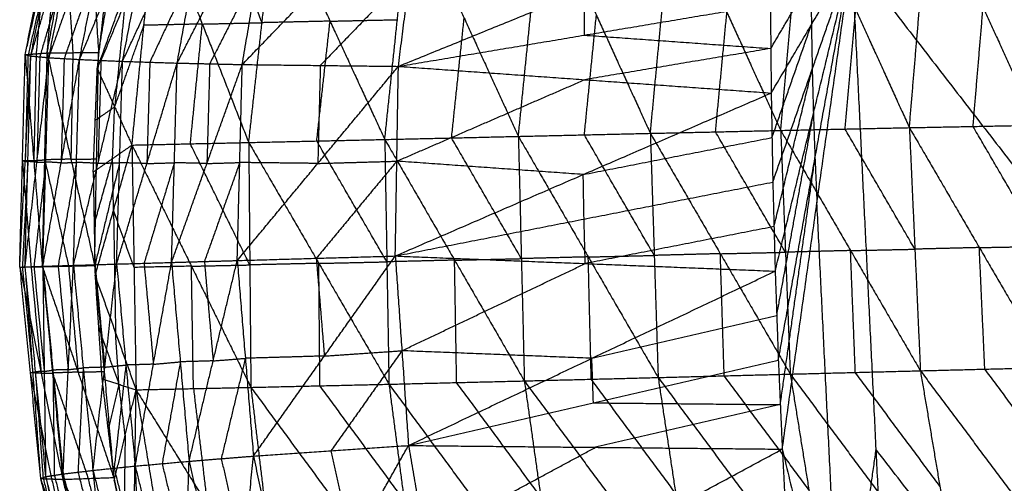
# Model space of a CAD drawing. Header units: millimetres. Extents: x -106 to 110, y -96 to 120.
# Tile 157 of 256: x -106.39 to -96.61, y 6.72 to 11.33. Entities that reach past the tile are written whole.
import ezdxf

# ---------------------------------------------------------------- set-up
doc = ezdxf.new("R2010")
doc.units = ezdxf.units.MM
doc.header["$MEASUREMENT"] = 0
doc.layers.add('Default', color=7, linetype='Continuous', true_color=0x000000)

msp = doc.modelspace()

# ---------------------------------------------------------------- linework, layer by layer
at = {"layer": 'Default'}
for points in [[(-106.3347, 10.9795, 11.2205), (-106.1353, 11.9969, 11.401), (-105.9358, 13.0144, 11.5816)], [(-106.1165, 10.9965, 10.5674), (-105.9287, 12.0183, 10.7845), (-105.7409, 13.0401, 11.0016)], [(-106.1165, 10.9965, 10.5674), (-106.0262, 12.0055, 11.0745), (-105.9358, 13.0144, 11.5816)], [(-105.7409, 13.0401, 11.0016), (-105.6732, 12.0208, 10.5847), (-105.6056, 11.0014, 10.1678)], [(-105.6056, 11.0014, 10.1678), (-105.4351, 12.0206, 10.4009), (-105.2646, 13.0398, 10.6341)], [(-106.3347, 10.9795, 11.2205), (-106.1053, 11.9845, 11.5862), (-105.8759, 12.9896, 11.9519)], [(-106.2792, 10.9657, 11.6446), (-106.0775, 11.9776, 11.7983), (-105.8759, 12.9896, 11.9519)], [(-106.2792, 10.9657, 11.6446), (-105.9889, 11.9617, 11.9984), (-105.6986, 12.9577, 12.3523)], [(-106.1001, 10.9493, 12.1072), (-105.8994, 11.9535, 12.2297), (-105.6986, 12.9577, 12.3523)], [(-106.1001, 10.9493, 12.1072), (-105.7512, 11.9349, 12.4312), (-105.4022, 12.9205, 12.7552)], [(-105.7954, 10.9313, 12.5772), (-105.5988, 11.9259, 12.6662), (-105.4022, 12.9205, 12.7552)], [(-105.7954, 10.9313, 12.5772), (-105.393, 11.9057, 12.8532), (-104.9906, 12.8802, 13.1292)], [(-105.3679, 10.913, 13.0184), (-105.1793, 11.8966, 13.0738), (-104.9906, 12.8802, 13.1292)], [(-105.3679, 10.913, 13.0184), (-104.9197, 11.876, 13.2303), (-104.4714, 12.839, 13.4421)], [(-104.8253, 10.8957, 13.3936), (-104.6484, 11.8674, 13.4179), (-104.4714, 12.839, 13.4421)], [(-104.8253, 10.8957, 13.3936), (-104.3406, 11.8476, 13.5286), (-103.8558, 12.7994, 13.6637)], [(-104.1785, 10.8809, 13.668), (-104.0172, 11.8402, 13.6658), (-103.8558, 12.7994, 13.6637)], [(-104.1785, 10.8809, 13.668), (-103.2845, 11.8072, 13.7044), (-102.3904, 12.7334, 13.7408)], [(-102.6279, 10.8631, 13.8072), (-102.5092, 11.7982, 13.774), (-102.3904, 12.7334, 13.7408)], [(-102.6279, 10.8631, 13.8072), (-102.5092, 11.7982, 13.774), (-102.3904, 12.7334, 13.7408)], [(-97.5525, 10.2537, 5.5736), (-97.4527, 11.4375, 5.7778), (-97.3528, 12.6213, 5.9821)], [(-97.3528, 12.6213, 5.9821), (-96.8203, 11.4497, 5.4818), (-96.2879, 10.2782, 4.9816)], [(-101.4361, 10.1669, 7.6114), (-101.3168, 11.3567, 7.8007), (-101.1974, 12.5465, 7.99)], [(-101.1974, 12.5465, 7.99), (-100.6613, 11.3718, 7.4403), (-100.1252, 10.1972, 6.8905)], [(-100.1252, 10.1972, 6.8905), (-100.0123, 11.3855, 7.0847), (-99.8994, 12.5738, 7.2789)], [(-99.8994, 12.5738, 7.2789), (-99.365, 11.4001, 6.7445), (-98.8307, 10.2263, 6.21)], [(-98.8307, 10.2263, 6.21), (-98.7248, 11.4126, 6.4095), (-98.6189, 12.599, 6.6091)], [(-98.6189, 12.599, 6.6091), (-98.0857, 11.4263, 6.0913), (-97.5525, 10.2537, 5.5736)], [(-105.6182, 10.8385, 10.1482), (-105.3274, 11.6499, 10.1916), (-105.0366, 12.4613, 10.2349)], [(-105.274, 10.0805, 9.8539), (-105.1553, 11.2709, 10.0444), (-105.0366, 12.4613, 10.2349)], [(-105.0366, 12.4613, 10.2349), (-104.5755, 11.2836, 9.6982), (-104.1144, 10.106, 9.1614)], [(-103.9822, 11.2969, 9.3427), (-104.2128, 11.8857, 9.6111), (-104.4433, 12.4746, 9.8794)], [(-104.1144, 10.106, 9.1614), (-103.9822, 11.2969, 9.3427), (-103.8501, 12.4878, 9.524)], [(-103.8501, 12.4878, 9.524), (-103.3066, 11.3121, 8.9463), (-102.7631, 10.1363, 8.3685)], [(-102.7631, 10.1363, 8.3685), (-102.638, 11.327, 8.5538), (-102.5128, 12.5176, 8.739)], [(-102.5128, 12.5176, 8.739), (-101.9744, 11.3423, 8.1752), (-101.4361, 10.1669, 7.6114)], [(-102.6279, 10.8631, 13.8072), (-100.7806, 11.6158, 13.1157), (-98.9333, 12.3686, 12.4242)], [(-106.0775, 11.9776, 11.7983), (-106.1922, 11.4751, 11.6154), (-106.3069, 10.9726, 11.4325)], [(-106.1353, 11.9969, 11.401), (-106.1804, 11.4925, 11.1475), (-106.2256, 10.988, 10.8939)], [(-105.8994, 11.9535, 12.2297), (-106.0445, 11.4555, 12.0528), (-106.1897, 10.9575, 11.8759)], [(-105.9287, 12.0183, 10.7845), (-105.8949, 11.5087, 10.5761), (-105.861, 10.999, 10.3676)], [(-98.925, 10.5977, 12.4242), (-98.5256, 11.2765, 12.2207), (-98.1261, 11.9553, 12.0172)], [(-98.9092, 9.7124, 12.4242), (-98.5176, 10.8339, 12.2207), (-98.1261, 11.9553, 12.0172)], [(-98.8856, 8.8272, 12.4242), (-98.5058, 10.3913, 12.2207), (-98.1261, 11.9553, 12.0172)], [(-98.8542, 7.9423, 12.4242), (-98.4902, 9.9488, 12.2207), (-98.1261, 11.9553, 12.0172)], [(-98.815, 7.0577, 12.4242), (-98.4706, 9.5065, 12.2207), (-98.1261, 11.9553, 12.0172)], [(-98.1261, 11.9553, 12.0172), (-97.8855, 7.0572, 12.0172), (-97.6449, 2.159, 12.0172)], [(-98.1261, 11.9553, 12.0172), (-94.5906, 7.3817, 10.5669), (-91.0552, 2.808, 9.1165)], [(-105.5988, 11.9259, 12.6662), (-105.7733, 11.4331, 12.5042), (-105.9478, 10.9403, 12.3422)], [(-105.6182, 10.8385, 10.1482), (-105.5604, 11.3559, 10.2316), (-105.5027, 11.8732, 10.3149)], [(-105.1793, 11.8966, 13.0738), (-105.3805, 11.4094, 12.9358), (-105.5817, 10.9221, 12.7978)], [(-104.6484, 11.8674, 13.4179), (-104.8725, 11.3859, 13.3119), (-105.0966, 10.9044, 13.206)], [(-104.0172, 11.8402, 13.6658), (-104.2595, 11.3642, 13.5983), (-104.5019, 10.8883, 13.5308)], [(-102.5092, 11.7982, 13.774), (-102.9562, 11.3351, 13.7558), (-103.4032, 10.872, 13.7376)], [(-105.3274, 11.6499, 10.1916), (-105.3868, 11.0547, 10.0963), (-105.4461, 10.4595, 10.0011)], [(-98.929, 11.0404, 12.4242), (-98.7293, 11.3798, 12.3225), (-98.5296, 11.7192, 12.2207)], [(-98.5296, 11.7192, 12.2207), (-98.5276, 11.4979, 12.2207), (-98.5256, 11.2765, 12.2207)], [(-100.7804, 11.1731, 13.1157), (-100.7805, 11.3945, 13.1157), (-100.7806, 11.6158, 13.1157)], [(-102.6279, 10.8631, 13.8072), (-100.7804, 11.1731, 13.1157), (-98.933, 11.4831, 12.4242)], [(-98.933, 11.4831, 12.4242), (-98.929, 11.0404, 12.4242), (-98.925, 10.5977, 12.4242)], [(-98.933, 11.4831, 12.4242), (-98.929, 11.0404, 12.4242), (-98.925, 10.5977, 12.4242)], [(-96.9202, 10.2659, 5.2776), (-96.8703, 10.8578, 5.3797), (-96.8203, 11.4497, 5.4818)], [(-100.7806, 10.1821, 7.251), (-100.721, 10.7769, 7.3456), (-100.6613, 11.3718, 7.4403)], [(-99.4779, 10.2117, 6.5502), (-99.4215, 10.8059, 6.6473), (-99.365, 11.4001, 6.7445)], [(-98.1916, 10.24, 5.8918), (-98.1387, 10.8332, 5.9916), (-98.0857, 11.4263, 6.0913)], [(-105.4461, 10.4595, 10.0011), (-105.3007, 10.8652, 10.0227), (-105.1553, 11.2709, 10.0444)], [(-104.5755, 11.2836, 9.6982), (-104.8654, 11.2773, 9.8713), (-105.1553, 11.2709, 10.0444)], [(-104.6942, 10.0933, 9.5077), (-104.6349, 10.6884, 9.6029), (-104.5755, 11.2836, 9.6982)], [(-104.5755, 11.2836, 9.6982), (-104.2789, 11.2903, 9.5204), (-103.9822, 11.2969, 9.3427)], [(-103.3066, 11.3121, 8.9463), (-103.6444, 11.3045, 9.1445), (-103.9822, 11.2969, 9.3427)], [(-103.4388, 10.1212, 8.765), (-103.3727, 10.7166, 8.8556), (-103.3066, 11.3121, 8.9463)], [(-103.3066, 11.3121, 8.9463), (-102.9723, 11.3195, 8.75), (-102.638, 11.327, 8.5538)], [(-102.0996, 10.1516, 7.99), (-102.037, 10.747, 8.0826), (-101.9744, 11.3423, 8.1752)], [(-98.9171, 10.155, 12.4242), (-98.7213, 10.7158, 12.3225), (-98.5256, 11.2765, 12.2207)], [(-98.5256, 11.2765, 12.2207), (-98.5216, 11.0552, 12.2207), (-98.5176, 10.8339, 12.2207)], [(-100.7804, 11.1731, 13.1157), (-99.8547, 11.1067, 12.77), (-98.929, 11.0404, 12.4242)], [(-106.3892, 8.8673, 11.14), (-106.3619, 9.9234, 11.1802), (-106.3347, 10.9795, 11.2205)], [(-106.3892, 8.8673, 11.14), (-106.3342, 9.9165, 11.3923), (-106.2792, 10.9657, 11.6446)], [(-106.3366, 8.8698, 11.5777), (-106.3079, 9.9177, 11.6112), (-106.2792, 10.9657, 11.6446)], [(-106.3347, 10.9795, 11.2205), (-106.2256, 10.988, 10.8939), (-106.1165, 10.9965, 10.5674)], [(-106.3347, 10.9795, 11.2205), (-106.3069, 10.9726, 11.4325), (-106.2792, 10.9657, 11.6446)], [(-106.3347, 10.9795, 11.2205), (-106.2492, 9.9254, 10.8443), (-106.1636, 8.8714, 10.4681)], [(-106.3069, 10.9726, 11.4325), (-106.3206, 10.4445, 11.4124), (-106.3342, 9.9165, 11.3923)], [(-106.2792, 10.9657, 11.6446), (-106.1897, 10.9575, 11.8759), (-106.1001, 10.9493, 12.1072)], [(-106.2256, 10.988, 10.8939), (-106.2374, 10.4567, 10.8691), (-106.2492, 9.9254, 10.8443)], [(-106.1897, 10.9575, 11.8759), (-106.204, 10.4335, 11.8592), (-106.2184, 9.9095, 11.8425)], [(-106.1636, 8.8714, 10.4681), (-106.1401, 9.9339, 10.5178), (-106.1165, 10.9965, 10.5674)], [(-106.1165, 10.9965, 10.5674), (-105.861, 10.999, 10.3676), (-105.6056, 11.0014, 10.1678)], [(-106.1165, 10.9965, 10.5674), (-105.8806, 9.94, 10.3134), (-105.6448, 8.8835, 10.0594)], [(-105.861, 10.999, 10.3676), (-105.8708, 10.4695, 10.3405), (-105.8806, 9.94, 10.3134)], [(-105.6448, 8.8835, 10.0594), (-105.6252, 9.9425, 10.1136), (-105.6056, 11.0014, 10.1678)], [(-98.929, 11.0404, 12.4242), (-99.8527, 10.8854, 12.77), (-100.7764, 10.7304, 13.1157)], [(-106.3366, 8.8698, 11.5777), (-106.2184, 9.9095, 11.8425), (-106.1001, 10.9493, 12.1072)], [(-106.1595, 8.8756, 12.056), (-106.1298, 9.9125, 12.0816), (-106.1001, 10.9493, 12.1072)], [(-106.1595, 8.8756, 12.056), (-105.9775, 9.9035, 12.3166), (-105.7954, 10.9313, 12.5772)], [(-106.1001, 10.9493, 12.1072), (-105.9478, 10.9403, 12.3422), (-105.7954, 10.9313, 12.5772)], [(-105.9478, 10.9403, 12.3422), (-105.9626, 10.4219, 12.3294), (-105.9775, 9.9035, 12.3166)], [(-105.8554, 8.885, 12.5425), (-105.8254, 9.9082, 12.5598), (-105.7954, 10.9313, 12.5772)], [(-105.8554, 8.885, 12.5425), (-105.6116, 9.899, 12.7804), (-105.3679, 10.913, 13.0184)], [(-105.7954, 10.9313, 12.5772), (-105.5817, 10.9221, 12.7978), (-105.3679, 10.913, 13.0184)], [(-105.5817, 10.9221, 12.7978), (-105.5967, 10.4106, 12.7891), (-105.6116, 9.899, 12.7804)], [(-105.4267, 8.8978, 13.0001), (-105.3973, 9.9054, 13.0092), (-105.3679, 10.913, 13.0184)], [(-105.4267, 8.8978, 13.0001), (-105.126, 9.8968, 13.1969), (-104.8253, 10.8957, 13.3936)], [(-105.3679, 10.913, 13.0184), (-105.0966, 10.9044, 13.206), (-104.8253, 10.8957, 13.3936)], [(-105.0966, 10.9044, 13.206), (-105.1113, 10.4006, 13.2014), (-105.126, 9.8968, 13.1969)], [(-104.8809, 8.9138, 13.3904), (-104.8531, 9.9048, 13.392), (-104.8253, 10.8957, 13.3936)], [(-104.8809, 8.9138, 13.3904), (-104.5297, 9.8974, 13.5292), (-104.1785, 10.8809, 13.668)], [(-104.8253, 10.8957, 13.3936), (-104.5019, 10.8883, 13.5308), (-104.1785, 10.8809, 13.668)], [(-104.5019, 10.8883, 13.5308), (-104.5158, 10.3928, 13.53), (-104.5297, 9.8974, 13.5292)], [(-104.2284, 8.9327, 13.6772), (-104.2034, 9.9068, 13.6726), (-104.1785, 10.8809, 13.668)], [(-104.2284, 8.9327, 13.6772), (-103.4281, 9.8979, 13.7422), (-102.6279, 10.8631, 13.8072)], [(-104.1785, 10.8809, 13.668), (-103.4032, 10.872, 13.7376), (-102.6279, 10.8631, 13.8072)], [(-103.4032, 10.872, 13.7376), (-103.4156, 10.3849, 13.7399), (-103.4281, 9.8979, 13.7422)], [(-102.6587, 8.9778, 13.8297), (-102.6433, 9.9204, 13.8184), (-102.6279, 10.8631, 13.8072)], [(-102.6587, 8.9778, 13.8297), (-102.6433, 9.9204, 13.8184), (-102.6279, 10.8631, 13.8072)], [(-102.6279, 10.8631, 13.8072), (-100.7764, 10.7304, 13.1157), (-98.925, 10.5977, 12.4242)], [(-105.6589, 9.8127, 10.0711), (-105.6386, 10.3256, 10.1097), (-105.6182, 10.8385, 10.1482)], [(-105.6182, 10.8385, 10.1482), (-105.4461, 10.4595, 10.0011), (-105.274, 10.0805, 9.8539)], [(-98.8974, 9.2698, 12.4242), (-98.7075, 10.0518, 12.3225), (-98.5176, 10.8339, 12.2207)], [(-98.5176, 10.8339, 12.2207), (-98.5117, 10.6126, 12.2207), (-98.5058, 10.3913, 12.2207)], [(-102.6433, 9.9204, 13.8184), (-101.7099, 10.3254, 13.4671), (-100.7764, 10.7304, 13.1157)], [(-102.6587, 8.9778, 13.8297), (-100.7918, 9.7877, 13.127), (-98.925, 10.5977, 12.4242)], [(-98.925, 10.5977, 12.4242), (-98.9171, 10.155, 12.4242), (-98.9092, 9.7124, 12.4242)], [(-98.925, 10.5977, 12.4242), (-98.9171, 10.155, 12.4242), (-98.9092, 9.7124, 12.4242)], [(-105.4461, 10.4595, 10.0011), (-105.5424, 10.3926, 10.0554), (-105.6386, 10.3256, 10.1097)], [(-105.4665, 9.9466, 9.9625), (-105.4563, 10.2031, 9.9818), (-105.4461, 10.4595, 10.0011)], [(-98.8699, 8.3847, 12.4242), (-98.6879, 9.388, 12.3225), (-98.5058, 10.3913, 12.2207)], [(-98.5058, 10.3913, 12.2207), (-98.498, 10.17, 12.2207), (-98.4902, 9.9488, 12.2207)], [(-97.5525, 10.2537, 5.5736), (-96.9202, 10.2659, 5.2776), (-96.2879, 10.2782, 4.9816)], [(-101.4361, 10.1669, 7.6114), (-100.7806, 10.1821, 7.251), (-100.1252, 10.1972, 6.8905)], [(-100.0866, 8.9835, 6.9115), (-100.4336, 9.5828, 7.0812), (-100.7806, 10.1821, 7.251)], [(-100.1252, 10.1972, 6.8905), (-99.4779, 10.2117, 6.5502), (-98.8307, 10.2263, 6.21)], [(-100.1252, 10.1972, 6.8905), (-100.0866, 8.9835, 6.9115), (-100.048, 7.7699, 6.9324)], [(-100.1252, 10.1972, 6.8905), (-99.4304, 9.0005, 6.566), (-98.7357, 7.8038, 6.2415)], [(-98.7832, 9.0151, 6.2257), (-99.1306, 9.6134, 6.388), (-99.4779, 10.2117, 6.5502)], [(-98.8307, 10.2263, 6.21), (-98.1916, 10.24, 5.8918), (-97.5525, 10.2537, 5.5736)], [(-98.8307, 10.2263, 6.21), (-98.7832, 9.0151, 6.2257), (-98.7357, 7.8038, 6.2415)], [(-98.8307, 10.2263, 6.21), (-98.1369, 9.0317, 5.9034), (-97.4432, 7.8371, 5.5968)], [(-97.4978, 9.0454, 5.5852), (-97.8447, 9.6427, 5.7385), (-98.1916, 10.24, 5.8918)], [(-97.5525, 10.2537, 5.5736), (-97.4978, 9.0454, 5.5852), (-97.4432, 7.8371, 5.5968)], [(-97.5525, 10.2537, 5.5736), (-96.8579, 9.0614, 5.2851), (-96.1633, 7.8691, 4.9966)], [(-96.2256, 9.0737, 4.9891), (-96.5729, 9.6698, 5.1333), (-96.9202, 10.2659, 5.2776)], [(-105.6589, 9.8127, 10.0711), (-105.4665, 9.9466, 9.9625), (-105.274, 10.0805, 9.8539)], [(-105.6407, 8.7812, 10.061), (-105.4574, 9.4309, 9.9574), (-105.274, 10.0805, 9.8539)], [(-105.274, 10.0805, 9.8539), (-104.6942, 10.0933, 9.5077), (-104.1144, 10.106, 9.1614)], [(-105.274, 10.0805, 9.8539), (-105.2536, 8.864, 9.8852), (-105.2332, 7.6475, 9.9164)], [(-105.274, 10.0805, 9.8539), (-104.6835, 8.8763, 9.5452), (-104.093, 7.672, 9.2364)], [(-104.1037, 8.889, 9.1989), (-104.399, 9.4911, 9.3533), (-104.6942, 10.0933, 9.5077)], [(-104.1144, 10.106, 9.1614), (-103.4388, 10.1212, 8.765), (-102.7631, 10.1363, 8.3685)], [(-104.1144, 10.106, 9.1614), (-104.1037, 8.889, 9.1989), (-104.093, 7.672, 9.2364)], [(-104.1144, 10.106, 9.1614), (-103.418, 8.9046, 8.7966), (-102.7215, 7.7032, 8.4318)], [(-102.7423, 8.9198, 8.4002), (-103.0905, 9.5205, 8.5826), (-103.4388, 10.1212, 8.765)], [(-102.7631, 10.1363, 8.3685), (-102.0996, 10.1516, 7.99), (-101.4361, 10.1669, 7.6114)], [(-102.7631, 10.1363, 8.3685), (-102.7423, 8.9198, 8.4002), (-102.7215, 7.7032, 8.4318)], [(-102.7631, 10.1363, 8.3685), (-102.0699, 8.9362, 8.0163), (-101.3767, 7.7361, 7.664)], [(-101.4064, 8.9515, 7.6377), (-101.753, 9.5516, 7.8138), (-102.0996, 10.1516, 7.99)], [(-101.4361, 10.1669, 7.6114), (-101.4064, 8.9515, 7.6377), (-101.3767, 7.7361, 7.664)], [(-101.4361, 10.1669, 7.6114), (-100.7421, 8.9684, 7.2719), (-100.048, 7.7699, 6.9324)], [(-100.7918, 9.7877, 13.127), (-99.8545, 9.9714, 12.7756), (-98.9171, 10.155, 12.4242)], [(-106.3079, 9.9177, 11.6112), (-106.3354, 9.3931, 11.485), (-106.3629, 8.8685, 11.3589)], [(-106.2492, 9.9254, 10.8443), (-106.3056, 9.9244, 11.0122), (-106.3619, 9.9234, 11.1802)], [(-106.3619, 9.9234, 11.1802), (-106.3192, 9.3963, 10.9921), (-106.2764, 8.8693, 10.804)], [(-106.3342, 9.9165, 11.3923), (-106.3481, 9.9199, 11.2863), (-106.3619, 9.9234, 11.1802)], [(-106.3342, 9.9165, 11.3923), (-106.321, 9.9171, 11.5017), (-106.3079, 9.9177, 11.6112)], [(-106.2184, 9.9095, 11.8425), (-106.2631, 9.9136, 11.7268), (-106.3079, 9.9177, 11.6112)], [(-106.2492, 9.9254, 10.8443), (-106.1946, 9.9297, 10.681), (-106.1401, 9.9339, 10.5178)], [(-106.1298, 9.9125, 12.0816), (-106.189, 9.3926, 11.9492), (-106.2481, 8.8727, 11.8168)], [(-106.2184, 9.9095, 11.8425), (-106.1741, 9.911, 11.962), (-106.1298, 9.9125, 12.0816)], [(-105.8806, 9.94, 10.3134), (-106.0104, 9.937, 10.4156), (-106.1401, 9.9339, 10.5178)], [(-106.1401, 9.9339, 10.5178), (-106.0221, 9.4057, 10.3908), (-105.9042, 8.8774, 10.2638)], [(-105.9775, 9.9035, 12.3166), (-106.0536, 9.908, 12.1991), (-106.1298, 9.9125, 12.0816)], [(-105.8254, 9.9082, 12.5598), (-105.9164, 9.3942, 12.4295), (-106.0074, 8.8803, 12.2992)], [(-105.9775, 9.9035, 12.3166), (-105.9014, 9.9058, 12.4382), (-105.8254, 9.9082, 12.5598)], [(-105.8806, 9.94, 10.3134), (-105.7529, 9.9412, 10.2135), (-105.6252, 9.9425, 10.1136)], [(-105.6116, 9.899, 12.7804), (-105.7185, 9.9036, 12.6701), (-105.8254, 9.9082, 12.5598)], [(-105.4665, 9.9466, 9.9625), (-105.5581, 9.6218, 10.0143), (-105.6498, 9.297, 10.066)], [(-105.3973, 9.9054, 13.0092), (-105.5192, 9.3984, 12.8903), (-105.641, 8.8914, 12.7713)], [(-105.6116, 9.899, 12.7804), (-105.5045, 9.9022, 12.8948), (-105.3973, 9.9054, 13.0092)], [(-105.4574, 9.4309, 9.9574), (-105.4619, 9.6887, 9.96), (-105.4665, 9.9466, 9.9625)], [(-105.126, 9.8968, 13.1969), (-105.2617, 9.9011, 13.1031), (-105.3973, 9.9054, 13.0092)], [(-104.8531, 9.9048, 13.392), (-105.0034, 9.4053, 13.2936), (-105.1538, 8.9058, 13.1952)], [(-105.126, 9.8968, 13.1969), (-104.9896, 9.9008, 13.2944), (-104.8531, 9.9048, 13.392)], [(-104.5297, 9.8974, 13.5292), (-104.6914, 9.9011, 13.4606), (-104.8531, 9.9048, 13.392)], [(-104.2034, 9.9068, 13.6726), (-104.379, 9.415, 13.6032), (-104.5546, 8.9232, 13.5338)], [(-104.5297, 9.8974, 13.5292), (-104.3665, 9.9021, 13.6009), (-104.2034, 9.9068, 13.6726)], [(-103.4281, 9.8979, 13.7422), (-103.8158, 9.9023, 13.7074), (-104.2034, 9.9068, 13.6726)], [(-102.6433, 9.9204, 13.8184), (-103.0434, 9.4378, 13.7859), (-103.4435, 8.9552, 13.7534)], [(-103.4281, 9.8979, 13.7422), (-103.0357, 9.9091, 13.7803), (-102.6433, 9.9204, 13.8184)], [(-100.7918, 9.7877, 13.127), (-101.7176, 9.8541, 13.4727), (-102.6433, 9.9204, 13.8184)], [(-98.8346, 7.5, 12.4242), (-98.6624, 8.7244, 12.3225), (-98.4902, 9.9488, 12.2207)], [(-98.4902, 9.9488, 12.2207), (-98.4804, 9.7277, 12.2207), (-98.4706, 9.5065, 12.2207)], [(-105.6589, 9.8127, 10.0711), (-105.6498, 9.297, 10.066), (-105.6407, 8.7812, 10.061)], [(-100.7839, 9.3451, 13.127), (-100.7879, 9.5664, 13.127), (-100.7918, 9.7877, 13.127)], [(-102.6587, 8.9778, 13.8297), (-100.7839, 9.3451, 13.127), (-98.9092, 9.7124, 12.4242)], [(-98.9092, 9.7124, 12.4242), (-98.8974, 9.2698, 12.4242), (-98.8856, 8.8272, 12.4242)], [(-98.9092, 9.7124, 12.4242), (-98.8974, 9.2698, 12.4242), (-98.8856, 8.8272, 12.4242)], [(-98.2299, 4.6083, 12.2207), (-98.3503, 7.0574, 12.2207), (-98.4706, 9.5065, 12.2207)], [(-105.4574, 9.4309, 9.9574), (-105.4472, 8.8226, 9.9731), (-105.437, 8.2143, 9.9887)], [(-105.2536, 8.864, 9.8852), (-105.3555, 9.1474, 9.9213), (-105.4574, 9.4309, 9.9574)], [(-100.7721, 8.9025, 13.127), (-100.778, 9.1238, 13.127), (-100.7839, 9.3451, 13.127)], [(-98.8974, 9.2698, 12.4242), (-99.8347, 9.0861, 12.7756), (-100.7721, 8.9025, 13.127)], [(-99.4304, 9.0005, 6.566), (-99.7585, 8.992, 6.7387), (-100.0866, 8.9835, 6.9115)], [(-99.4304, 9.0005, 6.566), (-99.1068, 9.0078, 6.3959), (-98.7832, 9.0151, 6.2257)], [(-99.3919, 7.7869, 6.587), (-99.4111, 8.3937, 6.5765), (-99.4304, 9.0005, 6.566)], [(-98.1369, 9.0317, 5.9034), (-98.46, 9.0234, 6.0646), (-98.7832, 9.0151, 6.2257)], [(-98.1369, 9.0317, 5.9034), (-97.8174, 9.0386, 5.7443), (-97.4978, 9.0454, 5.5852)], [(-98.0894, 7.8205, 5.9192), (-98.1132, 8.4261, 5.9113), (-98.1369, 9.0317, 5.9034)], [(-96.8579, 9.0614, 5.2851), (-97.1779, 9.0534, 5.4352), (-97.4978, 9.0454, 5.5852)], [(-96.8579, 9.0614, 5.2851), (-96.5417, 9.0675, 5.1371), (-96.2256, 9.0737, 4.9891)], [(-96.8032, 7.8531, 5.2967), (-96.8306, 8.4572, 5.2909), (-96.8579, 9.0614, 5.2851)], [(-105.4267, 8.8978, 13.0001), (-105.1538, 8.9058, 13.1952), (-104.8809, 8.9138, 13.3904)], [(-105.2419, 6.8896, 13.0467), (-105.0614, 7.9017, 13.2185), (-104.8809, 8.9138, 13.3904)], [(-105.1538, 8.9058, 13.1952), (-105.1076, 8.4037, 13.2069), (-105.0614, 7.9017, 13.2185)], [(-104.8809, 8.9138, 13.3904), (-104.5546, 8.9232, 13.5338), (-104.2284, 8.9327, 13.6772)], [(-104.8809, 8.9138, 13.3904), (-104.794, 7.9256, 13.404), (-104.7072, 6.9374, 13.4176)], [(-104.7072, 6.9374, 13.4176), (-104.4678, 7.935, 13.5474), (-104.2284, 8.9327, 13.6772)], [(-104.5546, 8.9232, 13.5338), (-104.5112, 8.4291, 13.5406), (-104.4678, 7.935, 13.5474)], [(-104.2284, 8.9327, 13.6772), (-103.4435, 8.9552, 13.7534), (-102.6587, 8.9778, 13.8297)], [(-104.2284, 8.9327, 13.6772), (-104.148, 7.9606, 13.6823), (-104.0676, 6.9886, 13.6875)], [(-103.418, 8.9046, 8.7966), (-103.7608, 8.8968, 8.9978), (-104.1037, 8.889, 9.1989)], [(-104.0676, 6.9886, 13.6875), (-103.3632, 7.9832, 13.7586), (-102.6587, 8.9778, 13.8297)], [(-103.4435, 8.9552, 13.7534), (-103.4034, 8.4692, 13.756), (-103.3632, 7.9832, 13.7586)], [(-103.418, 8.9046, 8.7966), (-103.0801, 8.9122, 8.5984), (-102.7423, 8.9198, 8.4002)], [(-103.4073, 7.6876, 8.8341), (-103.4126, 8.2961, 8.8154), (-103.418, 8.9046, 8.7966)], [(-102.0699, 8.9362, 8.0163), (-102.4061, 8.928, 8.2082), (-102.7423, 8.9198, 8.4002)], [(-102.6587, 8.9778, 13.8297), (-102.593, 8.0358, 13.824), (-102.5273, 7.0939, 13.8183)], [(-102.6587, 8.9778, 13.8297), (-102.593, 8.0358, 13.824), (-102.5273, 7.0939, 13.8183)], [(-102.6587, 8.9778, 13.8297), (-100.7721, 8.9025, 13.127), (-98.8856, 8.8272, 12.4242)], [(-102.593, 8.0358, 13.824), (-101.6826, 8.4691, 13.4755), (-100.7721, 8.9025, 13.127)], [(-102.0699, 8.9362, 8.0163), (-101.7381, 8.9439, 7.827), (-101.4064, 8.9515, 7.6377)], [(-102.0491, 7.7197, 8.0479), (-102.0595, 8.3279, 8.0321), (-102.0699, 8.9362, 8.0163)], [(-100.7421, 8.9684, 7.2719), (-101.0742, 8.96, 7.4548), (-101.4064, 8.9515, 7.6377)], [(-100.7421, 8.9684, 7.2719), (-100.4143, 8.976, 7.0917), (-100.0866, 8.9835, 6.9115)], [(-100.7124, 7.753, 7.2982), (-100.7272, 8.3607, 7.2851), (-100.7421, 8.9684, 7.2719)], [(-106.3892, 8.8673, 11.14), (-106.2764, 8.8693, 10.804), (-106.1636, 8.8714, 10.4681)], [(-106.3892, 8.8673, 11.14), (-106.3629, 8.8685, 11.3589), (-106.3366, 8.8698, 11.5777)], [(-106.3892, 8.8673, 11.14), (-106.2861, 7.8166, 11.2007), (-106.183, 6.7658, 11.2615)], [(-106.3892, 8.8673, 11.14), (-106.1757, 7.8122, 10.875), (-105.9622, 6.7571, 10.61)], [(-106.3629, 8.8685, 11.3589), (-106.3114, 8.3432, 11.3892), (-106.2598, 7.8178, 11.4196)], [(-106.3366, 8.8698, 11.5777), (-106.2481, 8.8727, 11.8168), (-106.1595, 8.8756, 12.056)], [(-106.3366, 8.8698, 11.5777), (-106.2598, 7.8178, 11.4196), (-106.183, 6.7658, 11.2615)], [(-106.3366, 8.8698, 11.5777), (-106.2342, 7.8269, 11.6306), (-106.1318, 6.784, 11.6836)], [(-106.2764, 8.8693, 10.804), (-106.2261, 8.3408, 10.8395), (-106.1757, 7.8122, 10.875)], [(-106.2481, 8.8727, 11.8168), (-106.1969, 8.3513, 11.8433), (-106.1457, 7.8298, 11.8698)], [(-106.1636, 8.8714, 10.4681), (-105.9042, 8.8774, 10.2638), (-105.6448, 8.8835, 10.0594)], [(-106.1636, 8.8714, 10.4681), (-106.0629, 7.8142, 10.539), (-105.9622, 6.7571, 10.61)], [(-106.1636, 8.8714, 10.4681), (-105.8095, 7.8236, 10.3385), (-105.4553, 6.7758, 10.209)], [(-106.1595, 8.8756, 12.056), (-106.0074, 8.8803, 12.2992), (-105.8554, 8.885, 12.5425)], [(-106.1595, 8.8756, 12.056), (-106.1457, 7.8298, 11.8698), (-106.1318, 6.784, 11.6836)], [(-106.1595, 8.8756, 12.056), (-106.0592, 7.8435, 12.0996), (-105.9589, 6.8113, 12.1433)], [(-106.0074, 8.8803, 12.2992), (-105.9573, 8.3643, 12.3211), (-105.9071, 7.8482, 12.3429)], [(-105.9589, 6.8113, 12.1433), (-105.9071, 7.8482, 12.3429), (-105.8554, 8.885, 12.5425)], [(-105.9042, 8.8774, 10.2638), (-105.8568, 8.3505, 10.3012), (-105.8095, 7.8236, 10.3385)], [(-105.8554, 8.885, 12.5425), (-105.641, 8.8914, 12.7713), (-105.4267, 8.8978, 13.0001)], [(-105.8554, 8.885, 12.5425), (-105.7584, 7.866, 12.5761), (-105.6614, 6.847, 12.6096)], [(-105.6614, 6.847, 12.6096), (-105.5441, 7.8724, 12.8049), (-105.4267, 8.8978, 13.0001)], [(-105.6448, 8.8835, 10.0594), (-105.55, 7.8296, 10.1342), (-105.4553, 6.7758, 10.209)], [(-105.641, 8.8914, 12.7713), (-105.5926, 8.3819, 12.7881), (-105.5441, 7.8724, 12.8049)], [(-105.4267, 8.8978, 13.0001), (-105.3343, 7.8937, 13.0234), (-105.2419, 6.8896, 13.0467)], [(-104.6835, 8.8763, 9.5452), (-104.9686, 8.8701, 9.7152), (-105.2536, 8.864, 9.8852)], [(-104.6835, 8.8763, 9.5452), (-104.3936, 8.8826, 9.3721), (-104.1037, 8.889, 9.1989)], [(-104.6631, 7.6597, 9.5764), (-104.6733, 8.268, 9.5608), (-104.6835, 8.8763, 9.5452)], [(-102.5273, 7.0939, 13.8183), (-100.7064, 7.9605, 13.1213), (-98.8856, 8.8272, 12.4242)], [(-98.8856, 8.8272, 12.4242), (-98.8699, 8.3847, 12.4242), (-98.8542, 7.9423, 12.4242)], [(-98.8856, 8.8272, 12.4242), (-98.8699, 8.3847, 12.4242), (-98.8542, 7.9423, 12.4242)], [(-105.6407, 8.7812, 10.061), (-105.607, 8.269, 10.0833), (-105.5732, 7.7568, 10.1055)], [(-105.6407, 8.7812, 10.061), (-105.437, 8.2143, 9.9887), (-105.2332, 7.6475, 9.9164)], [(-100.7064, 7.9605, 13.1213), (-99.7882, 8.1726, 12.7728), (-98.8699, 8.3847, 12.4242)], [(-105.607, 8.269, 10.0833), (-105.5051, 7.9856, 10.0471), (-105.4032, 7.7021, 10.011)], [(-105.4032, 7.7021, 10.011), (-105.4201, 7.9582, 9.9998), (-105.437, 8.2143, 9.9887)], [(-103.3632, 7.9832, 13.7586), (-102.9781, 8.0095, 13.7913), (-102.593, 8.0358, 13.824)], [(-102.593, 8.0358, 13.824), (-102.9452, 7.5385, 13.7884), (-103.2975, 7.0412, 13.7529)], [(-100.7064, 7.9605, 13.1213), (-101.6497, 7.9982, 13.4726), (-102.593, 8.0358, 13.824)], [(-105.0614, 7.9017, 13.2185), (-104.9277, 7.9136, 13.3113), (-104.794, 7.9256, 13.404)], [(-104.794, 7.9256, 13.404), (-104.8843, 7.4196, 13.3181), (-104.9746, 6.9135, 13.2321)], [(-104.4678, 7.935, 13.5474), (-104.6309, 7.9303, 13.4757), (-104.794, 7.9256, 13.404)], [(-104.4678, 7.935, 13.5474), (-104.3079, 7.9478, 13.6148), (-104.148, 7.9606, 13.6823)], [(-104.148, 7.9606, 13.6823), (-104.2677, 7.4618, 13.6174), (-104.3874, 6.963, 13.5525)], [(-103.3632, 7.9832, 13.7586), (-103.7556, 7.9719, 13.7204), (-104.148, 7.9606, 13.6823)], [(-102.5273, 7.0939, 13.8183), (-100.6907, 7.5181, 13.1213), (-98.8542, 7.9423, 12.4242)], [(-100.6907, 7.5181, 13.1213), (-100.6986, 7.7393, 13.1213), (-100.7064, 7.9605, 13.1213)], [(-98.8542, 7.9423, 12.4242), (-98.8346, 7.5, 12.4242), (-98.815, 7.0577, 12.4242)], [(-98.8542, 7.9423, 12.4242), (-98.8346, 7.5, 12.4242), (-98.815, 7.0577, 12.4242)], [(-106.2598, 7.8178, 11.4196), (-106.247, 7.8223, 11.5251), (-106.2342, 7.8269, 11.6306)], [(-106.1457, 7.8298, 11.8698), (-106.1899, 7.8283, 11.7502), (-106.2342, 7.8269, 11.6306)], [(-106.2342, 7.8269, 11.6306), (-106.1958, 7.3009, 11.5516), (-106.1574, 6.7749, 11.4725)], [(-106.1457, 7.8298, 11.8698), (-106.1024, 7.8367, 11.9847), (-106.0592, 7.8435, 12.0996)], [(-105.9071, 7.8482, 12.3429), (-105.9832, 7.8458, 12.2213), (-106.0592, 7.8435, 12.0996)], [(-106.0592, 7.8435, 12.0996), (-106.0523, 7.3206, 12.0065), (-106.0453, 6.7977, 11.9134)], [(-105.9071, 7.8482, 12.3429), (-105.8327, 7.8571, 12.4595), (-105.7584, 7.866, 12.5761)], [(-105.7584, 7.866, 12.5761), (-105.7843, 7.3476, 12.4763), (-105.8101, 6.8292, 12.3765)], [(-105.8095, 7.8236, 10.3385), (-105.6797, 7.8266, 10.2364), (-105.55, 7.8296, 10.1342)], [(-105.5441, 7.8724, 12.8049), (-105.6512, 7.8692, 12.6905), (-105.7584, 7.866, 12.5761)], [(-105.5441, 7.8724, 12.8049), (-105.4392, 7.883, 12.9141), (-105.3343, 7.8937, 13.0234)], [(-105.3343, 7.8937, 13.0234), (-105.393, 7.381, 12.9258), (-105.4517, 6.8683, 12.8282)], [(-105.0614, 7.9017, 13.2185), (-105.1979, 7.8977, 13.121), (-105.3343, 7.8937, 13.0234)], [(-98.7357, 7.8038, 6.2415), (-98.0894, 7.8205, 5.9192), (-97.4432, 7.8371, 5.5968)], [(-97.4432, 7.8371, 5.5968), (-96.8032, 7.8531, 5.2967), (-96.1633, 7.8691, 4.9966)], [(-97.4432, 7.8371, 5.5968), (-97.2502, 6.6906, 5.8005), (-97.0573, 5.5442, 6.0041)], [(-97.4432, 7.8371, 5.5968), (-96.6017, 6.7099, 5.4974), (-95.7603, 5.5827, 5.398)], [(-95.9618, 6.7259, 5.1973), (-96.3825, 7.2895, 5.247), (-96.8032, 7.8531, 5.2967)], [(-106.2598, 7.8178, 11.4196), (-106.273, 7.8172, 11.3102), (-106.2861, 7.8166, 11.2007)], [(-106.2861, 7.8166, 11.2007), (-106.1793, 7.289, 11.0683), (-106.0726, 6.7615, 10.9358)], [(-106.1757, 7.8122, 10.875), (-106.2309, 7.8144, 11.0379), (-106.2861, 7.8166, 11.2007)], [(-106.1757, 7.8122, 10.875), (-106.1193, 7.8132, 10.707), (-106.0629, 7.8142, 10.539)], [(-105.8095, 7.8236, 10.3385), (-105.9362, 7.8189, 10.4388), (-106.0629, 7.8142, 10.539)], [(-106.0629, 7.8142, 10.539), (-105.8858, 7.2904, 10.4743), (-105.7087, 6.7665, 10.4095)], [(-105.5732, 7.7568, 10.1055), (-105.5117, 7.2498, 10.1597), (-105.4501, 6.7427, 10.2139)], [(-105.5732, 7.7568, 10.1055), (-105.4032, 7.7021, 10.011), (-105.2332, 7.6475, 9.9164)], [(-102.7215, 7.7032, 8.4318), (-102.0491, 7.7197, 8.0479), (-101.3767, 7.7361, 7.664)], [(-101.3767, 7.7361, 7.664), (-100.7124, 7.753, 7.2982), (-100.048, 7.7699, 6.9324)], [(-101.3767, 7.7361, 7.664), (-101.2142, 6.5833, 7.8809), (-101.0517, 5.4305, 8.0979)], [(-101.3767, 7.7361, 7.664), (-100.5386, 6.6018, 7.5096), (-99.7006, 5.4676, 7.3551)], [(-99.8743, 6.6187, 7.1438), (-100.2933, 7.1859, 7.221), (-100.7124, 7.753, 7.2982)], [(-100.048, 7.7699, 6.9324), (-99.3919, 7.7869, 6.587), (-98.7357, 7.8038, 6.2415)], [(-100.048, 7.7699, 6.9324), (-99.8743, 6.6187, 7.1438), (-99.7006, 5.4676, 7.3551)], [(-100.048, 7.7699, 6.9324), (-99.2073, 6.6378, 6.7936), (-98.3666, 5.5058, 6.6548)], [(-98.5511, 6.6548, 6.4481), (-98.9715, 7.2208, 6.5175), (-99.3919, 7.7869, 6.587)], [(-98.7357, 7.8038, 6.2415), (-98.5511, 6.6548, 6.4481), (-98.3666, 5.5058, 6.6548)], [(-98.7357, 7.8038, 6.2415), (-97.8965, 6.674, 6.1228), (-97.0573, 5.5442, 6.0041)], [(-97.2502, 6.6906, 5.8005), (-97.6698, 7.2556, 5.8598), (-98.0894, 7.8205, 5.9192)], [(-105.4032, 7.7021, 10.011), (-105.4574, 7.4759, 10.0854), (-105.5117, 7.2498, 10.1597)], [(-105.4501, 6.7427, 10.2139), (-105.3416, 7.1951, 10.0652), (-105.2332, 7.6475, 9.9164)], [(-105.3416, 7.1951, 10.0652), (-105.3724, 7.4486, 10.0381), (-105.4032, 7.7021, 10.011)], [(-105.2616, 5.7438, 10.4004), (-105.2474, 6.6956, 10.1584), (-105.2332, 7.6475, 9.9164)], [(-105.2332, 7.6475, 9.9164), (-104.6631, 7.6597, 9.5764), (-104.093, 7.672, 9.2364)], [(-105.2332, 7.6475, 9.9164), (-104.9356, 5.8604, 10.388), (-104.6381, 4.0734, 10.8596)], [(-105.2332, 7.6475, 9.9164), (-104.5255, 6.5053, 9.8078), (-103.8179, 5.3631, 9.6992)], [(-104.6631, 7.6597, 9.5764), (-104.5943, 7.0825, 9.6921), (-104.5255, 6.5053, 9.8078)], [(-104.093, 7.672, 9.2364), (-103.4073, 7.6876, 8.8341), (-102.7215, 7.7032, 8.4318)], [(-104.093, 7.672, 9.2364), (-103.9554, 6.5175, 9.4678), (-103.8179, 5.3631, 9.6992)], [(-104.093, 7.672, 9.2364), (-103.2567, 6.5337, 9.0576), (-102.4203, 5.3955, 8.8787)], [(-102.5709, 6.5494, 8.6553), (-102.9891, 7.1185, 8.7447), (-103.4073, 7.6876, 8.8341)], [(-102.7215, 7.7032, 8.4318), (-102.5709, 6.5494, 8.6553), (-102.4203, 5.3955, 8.8787)], [(-102.7215, 7.7032, 8.4318), (-101.8866, 6.5669, 8.2648), (-101.0517, 5.4305, 8.0979)], [(-101.2142, 6.5833, 7.8809), (-101.6316, 7.1515, 7.9644), (-102.0491, 7.7197, 8.0479)], [(-100.6907, 7.5181, 13.1213), (-99.7627, 7.509, 12.7728), (-98.8346, 7.5, 12.4242)], [(-98.8346, 7.5, 12.4242), (-99.7529, 7.2879, 12.7728), (-100.6712, 7.0758, 13.1213)], [(-105.3416, 7.1951, 10.0652), (-105.3487, 6.7192, 10.1862), (-105.3558, 6.2433, 10.3072)], [(-104.0676, 6.9886, 13.6875), (-103.2975, 7.0412, 13.7529), (-102.5273, 7.0939, 13.8183)], [(-103.6571, 5.0797, 13.6996), (-103.0922, 6.0868, 13.7589), (-102.5273, 7.0939, 13.8183)], [(-102.5273, 7.0939, 13.8183), (-102.3657, 6.1608, 13.7918), (-102.2042, 5.2276, 13.7654)], [(-102.5273, 7.0939, 13.8183), (-102.3657, 6.1608, 13.7918), (-102.2042, 5.2276, 13.7654)], [(-102.5273, 7.0939, 13.8183), (-100.6712, 7.0758, 13.1213), (-98.815, 7.0577, 12.4242)], [(-102.3657, 6.1608, 13.7918), (-101.5184, 6.6183, 13.4566), (-100.6712, 7.0758, 13.1213)], [(-102.2042, 5.2276, 13.7654), (-100.5096, 6.1427, 13.0948), (-98.815, 7.0577, 12.4242)], [(-98.815, 7.0577, 12.4242), (-98.7916, 6.6156, 12.4242), (-98.7681, 6.1735, 12.4242)], [(-98.815, 7.0577, 12.4242), (-98.2299, 4.6083, 12.2207), (-97.6449, 2.159, 12.0172)], [(-98.815, 7.0577, 12.4242), (-98.7916, 6.6156, 12.4242), (-98.7681, 6.1735, 12.4242)], [(-97.8855, 7.0572, 12.0172), (-98.0577, 5.8328, 12.1189), (-98.2299, 4.6083, 12.2207)], [(-94.35, 2.4835, 10.5669), (-96.1177, 4.7703, 11.292), (-97.8855, 7.0572, 12.0172)], [(-104.7072, 6.9374, 13.4176), (-104.3874, 6.963, 13.5525), (-104.0676, 6.9886, 13.6875)], [(-104.3874, 6.963, 13.5525), (-104.2761, 6.4802, 13.5688), (-104.1648, 5.9974, 13.5852)], [(-104.262, 5.0062, 13.4828), (-104.1648, 5.9974, 13.5852), (-104.0676, 6.9886, 13.6875)], [(-104.0676, 6.9886, 13.6875), (-103.8624, 6.0342, 13.6935), (-103.6571, 5.0797, 13.6996)], [(-103.2975, 7.0412, 13.7529), (-103.1948, 6.564, 13.7559), (-103.0922, 6.0868, 13.7589)], [(-105.9589, 6.8113, 12.1433), (-105.8101, 6.8292, 12.3765), (-105.6614, 6.847, 12.6096)], [(-105.6614, 6.847, 12.6096), (-105.4517, 6.8683, 12.8282), (-105.2419, 6.8896, 13.0467)], [(-105.6614, 6.847, 12.6096), (-105.5565, 5.8339, 12.506), (-105.4517, 4.8209, 12.4024)], [(-105.6614, 6.847, 12.6096), (-105.4145, 5.8605, 12.7064), (-105.1675, 4.874, 12.8031)], [(-105.4517, 6.8683, 12.8282), (-105.3282, 6.3751, 12.8765), (-105.2047, 5.8818, 12.9249)], [(-105.2419, 6.8896, 13.0467), (-104.9746, 6.9135, 13.2321), (-104.7072, 6.9374, 13.4176)], [(-105.2419, 6.8896, 13.0467), (-105.2047, 5.8818, 12.9249), (-105.1675, 4.874, 12.8031)], [(-105.2419, 6.8896, 13.0467), (-105.0053, 5.9131, 13.1104), (-104.7688, 4.9367, 13.174)], [(-104.9746, 6.9135, 13.2321), (-104.8563, 6.4253, 13.264), (-104.738, 5.9371, 13.2958)], [(-104.7688, 4.9367, 13.174), (-104.738, 5.9371, 13.2958), (-104.7072, 6.9374, 13.4176)], [(-104.7072, 6.9374, 13.4176), (-104.4846, 5.9718, 13.4502), (-104.262, 5.0062, 13.4828)], [(-106.183, 6.7658, 11.2615), (-106.1574, 6.7749, 11.4725), (-106.1318, 6.784, 11.6836)], [(-106.183, 6.7658, 11.2615), (-106.0726, 6.7615, 10.9358), (-105.9622, 6.7571, 10.61)], [(-106.183, 6.7658, 11.2615), (-105.9268, 5.7585, 11.4472), (-105.6707, 4.7512, 11.6329)], [(-106.183, 6.7658, 11.2615), (-105.8265, 5.7505, 11.1559), (-105.4699, 4.7351, 11.0502)], [(-106.1574, 6.7749, 11.4725), (-106.0293, 6.2713, 11.5654), (-105.9013, 5.7676, 11.6582)], [(-106.1318, 6.784, 11.6836), (-106.0453, 6.7977, 11.9134), (-105.9589, 6.8113, 12.1433)], [(-106.1318, 6.784, 11.6836), (-105.9013, 5.7676, 11.6582), (-105.6707, 4.7512, 11.6329)], [(-106.1318, 6.784, 11.6836), (-105.8752, 5.7817, 11.8434), (-105.6186, 4.7794, 12.0032)], [(-106.0726, 6.7615, 10.9358), (-105.9495, 6.256, 11.0458), (-105.8265, 5.7505, 11.1559)], [(-106.0453, 6.7977, 11.9134), (-105.917, 6.2965, 11.9933), (-105.7887, 5.7954, 12.0732)], [(-105.9622, 6.7571, 10.61), (-105.7087, 6.7665, 10.4095), (-105.4553, 6.7758, 10.209)], [(-105.9622, 6.7571, 10.61), (-105.716, 5.7461, 10.8301), (-105.4699, 4.7351, 11.0502)], [(-105.9622, 6.7571, 10.61), (-105.4805, 5.7582, 10.6436), (-104.9989, 4.7593, 10.6773)], [(-105.9589, 6.8113, 12.1433), (-105.7887, 5.7954, 12.0732), (-105.6186, 4.7794, 12.0032)], [(-105.9589, 6.8113, 12.1433), (-105.7053, 5.8161, 12.2728), (-105.4517, 4.8209, 12.4024)], [(-105.8101, 6.8292, 12.3765), (-105.6833, 6.3315, 12.4412), (-105.5565, 5.8339, 12.506)], [(-105.7087, 6.7665, 10.4095), (-105.5946, 6.2623, 10.5266), (-105.4805, 5.7582, 10.6436)], [(-105.4553, 6.7758, 10.209), (-105.2271, 5.7676, 10.4432), (-104.9989, 4.7593, 10.6773)], [(-105.4501, 6.7427, 10.2139), (-105.3558, 6.2433, 10.3072), (-105.2616, 5.7438, 10.4004)]]:
    msp.add_open_spline(points, degree=2, dxfattribs=at)

doc.saveas('drawing.dxf')
